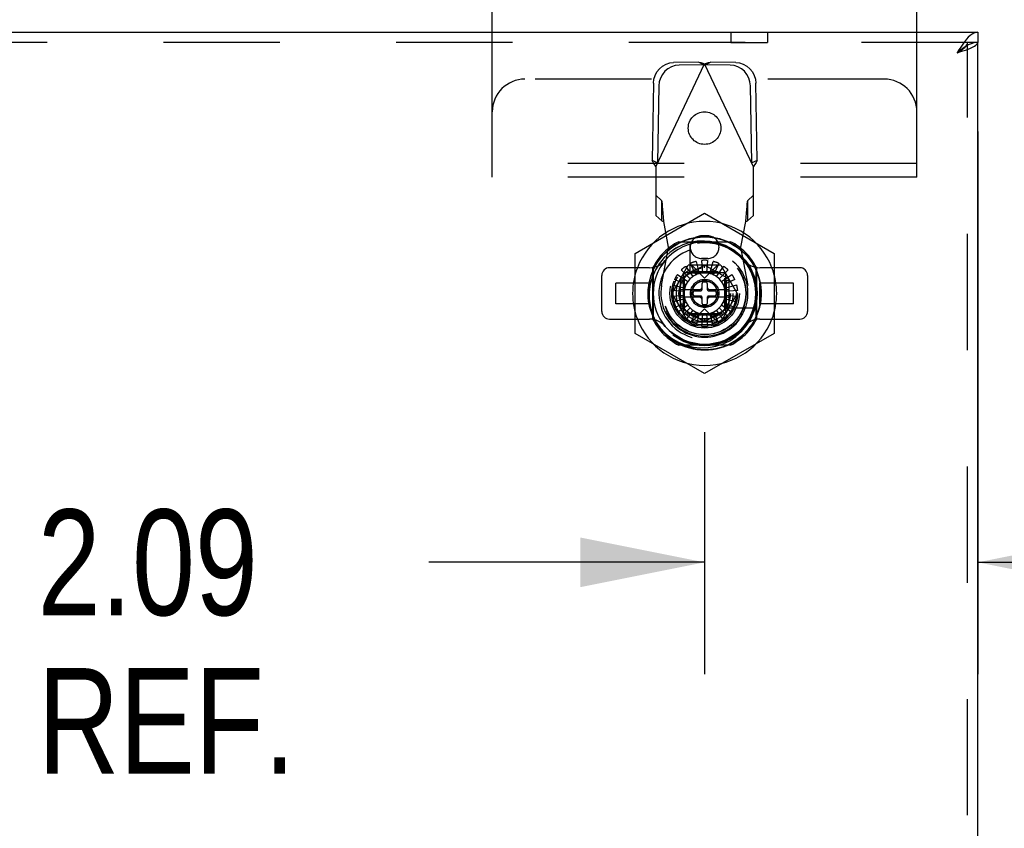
# Model space of a CAD drawing. Header units: inches. Extents: x 0 to 162, y 0 to 105.
# Tile 41 of 80: x 57 to 64.54, y 81.39 to 87.59. Entities that reach past the tile are written whole.
import ezdxf

# ---------------------------------------------------------------- set-up
doc = ezdxf.new("R2010")
doc.units = ezdxf.units.IN
doc.header["$LTSCALE"] = 8.904762
doc.header["$MEASUREMENT"] = 0
doc.linetypes.add('HIDDEN', pattern=[0.2, 0.1, -0.1])
doc.layers.get('0').update_dxf_attribs({"linetype": 'CONTINUOUS'})
doc.layers.add('DEFAULT_2', color=8, linetype='HIDDEN')
doc.layers.add('DIMENSIONS', color=7, linetype='CONTINUOUS')
doc.styles.get("Standard").update_dxf_attribs({"font": 'txt', "width": 0.8})
doc.dimstyles.new('DIMSTYLE_1', dxfattribs={"dimtxt": 0.809524, "dimasz": 0.952381, "dimexe": 0.18, "dimexo": 0.0625, "dimgap": 0.09, "dimtad": 0, "dimtih": 1, "dimtoh": 1, "dimzin": 4, "dimdsep": 46, "dimtxsty": 'Standard', "dimblk": '_FILLED', "dimblk1": '_FILLED', "dimblk2": '_FILLED', "dimcen": 0.09, "dimadec": 0, "dimazin": 0, "dimtfac": 1, "dimtofl": 0, "dimtmove": 0, "dimatfit": 3, "dimldrblk": '_FILLED', "dimfxl": 0, "dimtolj": 1, "dimtzin": 4, "dimarcsym": 0})

# ---------------------------------------------------------------- blocks, each defined once
blk = doc.blocks.new('_FILLED')
at = {"color": 0, "linetype": 'ByBlock'}
blk.add_solid([(0, 0), (-1, 0.2), (-1, -0.2)], dxfattribs=at)
blk = doc.blocks.new('*D3')
at = {"layer": 'DIMENSIONS', "color": 2, "linetype": 'Continuous'}
for p, q in [((64.3335, 86.7296), (64.3335, 82.5731)), ((62.2435, 84.4266), (62.2435, 82.5731)), ((62.2435, 83.4303), (60.1333, 83.4303)), ((64.3335, 83.4303), (66.2383, 83.4303))]:
    blk.add_line(p, q, dxfattribs=at)
at = {"layer": 'DIMENSIONS', "color": 2, "linetype": 'Continuous', "xscale": 0.9523809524, "yscale": 0.9523809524, "zscale": 0.9523809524}
blk.add_blockref('_FILLED', (62.2435, 83.4303), dxfattribs=at)
at = {"layer": 'DIMENSIONS', "color": 2, "linetype": 'Continuous', "xscale": 0.9523809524, "yscale": 0.9523809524, "zscale": 0.9523809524, "rotation": 180}
blk.add_blockref('_FILLED', (64.3335, 83.4303), dxfattribs=at)
at = {"layer": 'DIMENSIONS', "color": 2, "linetype": 'Continuous', "width": 0.8}
for s, p in [('2.09', (57.1381, 83.0255)), ('REF.', (57.1381, 81.8112))]:
    blk.add_text(s, height=0.80952, dxfattribs=at).set_placement(p)

msp = doc.modelspace()

# ---------------------------------------------------------------- linework, layer by layer
at = {"color": 7, "linetype": 'Continuous'}
for p, q in [((60.6179, 87.4892), (60.6179, 87.8312)), ((63.8679, 87.4892), (63.8679, 87.8312)), ((64.3335, 87.4892), (64.3335, 87.4112)), ((64.2617, 87.3917), (64.2473, 87.3836)), ((64.276, 87.3985), (64.2617, 87.3917)), ((61.4561, 85.3514), (61.4561, 85.627)), ((61.8213, 85.6861), (61.5152, 85.6861)), ((62.9718, 85.6861), (62.6657, 85.6861)), ((63.0309, 85.627), (63.0309, 85.3514)), ((61.5152, 85.2924), (61.8213, 85.2924)), ((62.6657, 85.2924), (62.9718, 85.2924))]:
    msp.add_line(p, q, dxfattribs=at)
at = {"color": 3, "linetype": 'Continuous'}
for p, q in [((44.9585, 87.4892), (64.3335, 87.4892)), ((64.2473, 87.4347), (64.233, 87.4166)), ((64.3335, 13.8172), (64.3335, 87.4112))]:
    msp.add_line(p, q, dxfattribs=at)
at = {"color": 8, "linetype": 'HIDDEN'}
for p, q in [((62.443, 87.4892), (62.443, 87.4112)), ((62.724, 87.4892), (62.724, 87.4112)), ((62.443, 87.4112), (62.724, 87.4112))]:
    msp.add_line(p, q, dxfattribs=at)
at = {"linetype": 'HIDDEN'}
for p, q in [((62.443, 87.4892), (62.724, 87.4892)), ((62.0449, 85.8852), (62.4421, 85.8852)), ((61.8475, 85.2906), (61.8475, 85.6878)), ((62.6395, 85.6878), (62.6395, 85.2906)), ((62.4421, 85.0932), (62.0449, 85.0932))]:
    msp.add_line(p, q, dxfattribs=at)
at = {"color": 3, "linetype": 'Continuous'}
for points in [[(64.3335, 87.4892), (64.3191, 87.4876), (64.3048, 87.4828), (64.2904, 87.4749), (64.276, 87.4641), (64.2617, 87.4506), (64.2473, 87.4347)], [(64.233, 87.4166), (64.2186, 87.3969), (64.2042, 87.3757), (64.1899, 87.3537), (64.1755, 87.3312)], [(64.2411, 87.353), (64.2609, 87.3603), (64.279, 87.3676), (64.2949, 87.3749), (64.3084, 87.3821), (64.3192, 87.3894), (64.3271, 87.3967), (64.3319, 87.4039), (64.3335, 87.4112)], [(64.1755, 87.3312), (64.198, 87.3385), (64.22, 87.3458), (64.2411, 87.353)]]:
    msp.add_lwpolyline(points, dxfattribs=at)
at = {"color": 7, "linetype": 'Continuous'}
for points in [[(64.2473, 87.3836), (64.233, 87.3745), (64.2186, 87.3645), (64.2042, 87.3538), (64.1899, 87.3426), (64.1755, 87.3312)], [(64.1755, 87.3312), (64.1894, 87.3401), (64.2029, 87.349), (64.2155, 87.3579), (64.2269, 87.3668), (64.2368, 87.3757), (64.2394, 87.3786)], [(64.3335, 87.4112), (64.3191, 87.4104), (64.3048, 87.408), (64.2904, 87.404), (64.276, 87.3985)]]:
    msp.add_lwpolyline(points, dxfattribs=at)
at = {"linetype": 'HIDDEN'}
msp.add_circle((62.2429, 86.7552), 0.125, dxfattribs=at)
at = {"color": 7, "linetype": 'Continuous'}
for centre, radius, start, end in [((62.2435, 85.4892), 0.5512, 20.95703, 159.04297), ((62.2435, 85.4892), 0.4331, 27.97932, 152.02295), ((62.2435, 85.4892), 0.3937, 40.0052, 139.9948), ((61.8213, 85.8436), 0.1575, 270, 319.9948), ((62.6657, 85.8436), 0.1575, 220.0052, 270), ((61.5152, 85.627), 0.0591, 90, 180), ((62.9718, 85.627), 0.0591, 0, 90), ((61.5152, 85.3514), 0.0591, 180, 270), ((62.9718, 85.3514), 0.0591, 270, 360), ((62.2435, 85.4892), 0.5512, 200.95703, 339.04297), ((61.8213, 85.1349), 0.1575, 40.0052, 90), ((62.2435, 85.4892), 0.4331, 207.97932, 332.02184), ((62.6657, 85.1349), 0.1575, 90, 139.9948), ((62.2435, 85.4892), 0.3937, 220.0052, 319.9948)]:
    msp.add_arc(centre, radius, start, end, dxfattribs=at)
at = {"linetype": 'HIDDEN'}
for start, end in [(116.63185, 153.36815), (26.63185, 63.36815), (206.63185, 243.36815), (296.63185, 333.36815)]:
    msp.add_arc((62.2435, 85.4892), 0.443, start, end, dxfattribs=at)
at = {"layer": 'DEFAULT_2', "color": 8, "linetype": 'HIDDEN'}
for p, q in [((60.6179, 86.8802), (60.6179, 87.4892)), ((63.8679, 86.8802), (63.8679, 87.4892)), ((64.3335, 87.4112), (44.9585, 87.4112)), ((64.2555, 13.8172), (64.2555, 87.4112)), ((61.8695, 86.4597), (62.2435, 87.2471)), ((62.1989, 87.2604), (62.0059, 87.257)), ((62.2405, 87.2407), (62.0475, 87.2373)), ((62.1989, 87.2604), (62.2405, 87.2407)), ((62.6175, 86.4597), (62.2435, 87.2471)), ((62.2465, 87.2407), (62.2881, 87.2604)), ((62.4395, 87.2373), (62.2465, 87.2407)), ((62.4811, 87.257), (62.2881, 87.2604)), ((61.8514, 87.0982), (61.8413, 86.5077)), ((61.893, 87.0784), (61.8829, 86.4879)), ((62.6041, 86.4879), (62.594, 87.0784)), ((62.6457, 86.5077), (62.6356, 87.0982)), ((63.8679, 86.4842), (60.6179, 86.4842)), ((61.8829, 86.4879), (61.8413, 86.5077)), ((61.8695, 86.4597), (61.8695, 86.0859)), ((62.6457, 86.5077), (62.6041, 86.4879)), ((62.6175, 86.0859), (62.6175, 86.4597)), ((61.9155, 86.1994), (61.8695, 86.241)), ((62.6175, 86.241), (62.5715, 86.1994)), ((61.9155, 86.0443), (61.9155, 86.1994)), ((62.5715, 86.1994), (62.5715, 86.0443)), ((61.712, 85.7961), (62.2435, 86.1029)), ((61.8695, 86.0859), (61.9155, 86.0443)), ((62.2435, 86.1029), (62.775, 85.7961)), ((62.5715, 86.0443), (62.6175, 86.0859)), ((61.9679, 85.8436), (61.9301, 86.0404)), ((62.5569, 86.0404), (62.5191, 85.8436)), ((62.2671, 85.9302), (62.2199, 85.9302)), ((62.4239, 85.8829), (62.0631, 85.8829)), ((62.1333, 85.6523), (62.1333, 85.8631)), ((61.712, 85.1824), (61.712, 85.7961)), ((61.9143, 85.5492), (61.9679, 85.8436)), ((62.5191, 85.8436), (62.5727, 85.5492)), ((62.775, 85.7961), (62.775, 85.1824)), ((61.9935, 85.4892), (62.1185, 85.7058)), ((62.2435, 85.7067), (62.0551, 85.598)), ((62.0978, 85.6972), (62.1532, 85.6182)), ((62.3685, 85.7058), (62.1185, 85.7058)), ((62.1769, 85.6319), (62.1362, 85.7194)), ((62.2435, 85.6073), (62.1451, 85.7058)), ((62.1778, 85.7345), (62.2027, 85.6413)), ((62.2671, 85.7569), (62.2199, 85.7569)), ((62.2298, 85.6461), (62.2214, 85.7422)), ((62.2435, 85.684), (62.2435, 85.7067)), ((62.4319, 85.598), (62.2435, 85.7067)), ((62.2435, 85.6073), (62.3419, 85.7058)), ((62.2656, 85.7422), (62.2572, 85.6461)), ((62.2843, 85.6413), (62.3092, 85.7345)), ((62.3508, 85.7194), (62.3101, 85.6319)), ((62.3338, 85.6182), (62.3892, 85.6972)), ((62.3685, 85.7058), (62.4935, 85.4892)), ((61.8498, 85.6696), (61.8498, 85.3088)), ((62.0355, 85.6349), (62.1145, 85.5795)), ((62.1321, 85.6006), (62.0639, 85.6688)), ((62.084, 85.3298), (62.084, 85.6487)), ((62.084, 85.6487), (62.4029, 85.6487)), ((62.361, 85.6447), (62.126, 85.6447)), ((62.3466, 85.6546), (62.1404, 85.6546)), ((62.4231, 85.6688), (62.3549, 85.6006)), ((62.3725, 85.5795), (62.4515, 85.6349)), ((62.4029, 85.6487), (62.4029, 85.3298)), ((62.6372, 85.3088), (62.6372, 85.6696)), ((61.5644, 85.4105), (61.5644, 85.568)), ((61.8203, 85.568), (61.5644, 85.568)), ((61.8203, 85.4105), (61.8203, 85.568)), ((61.9982, 85.5549), (62.0914, 85.53)), ((62.1008, 85.5558), (62.0134, 85.5965)), ((62.0551, 85.598), (62.0551, 85.3805)), ((62.0748, 85.5866), (62.0551, 85.598)), ((62.0781, 85.5924), (62.0781, 85.3861)), ((62.088, 85.3718), (62.088, 85.6067)), ((62.2238, 85.5207), (62.2238, 85.566)), ((62.2356, 85.5778), (62.2514, 85.5778)), ((62.2632, 85.566), (62.2632, 85.5207)), ((62.4736, 85.5965), (62.3862, 85.5558)), ((62.3956, 85.53), (62.4888, 85.5549)), ((62.399, 85.3718), (62.399, 85.6067)), ((62.4089, 85.5924), (62.4089, 85.3861)), ((62.4122, 85.5866), (62.4319, 85.598)), ((62.4319, 85.3805), (62.4319, 85.598)), ((62.6667, 85.4105), (62.6667, 85.568)), ((62.9226, 85.568), (62.6667, 85.568)), ((62.9226, 85.4105), (62.9226, 85.568)), ((62.0866, 85.5029), (61.9905, 85.5114)), ((61.9905, 85.4671), (62.0866, 85.4755)), ((62.1185, 85.2727), (61.9935, 85.4892)), ((62.0669, 85.5187), (62.2041, 85.5187)), ((62.1549, 85.4813), (62.1549, 85.4971)), ((62.1667, 85.5089), (62.212, 85.5089)), ((62.212, 85.4695), (62.1667, 85.4695)), ((62.275, 85.5089), (62.3203, 85.5089)), ((62.3203, 85.4695), (62.275, 85.4695)), ((62.2829, 85.5187), (62.4201, 85.5187)), ((62.3321, 85.4971), (62.3321, 85.4813)), ((62.4935, 85.4892), (62.3685, 85.2727)), ((62.4965, 85.5114), (62.4004, 85.5029)), ((62.4004, 85.4755), (62.4965, 85.4671)), ((61.8203, 85.4105), (61.5644, 85.4105)), ((62.0914, 85.4485), (61.9982, 85.4235)), ((62.0134, 85.3819), (62.1008, 85.4227)), ((62.1145, 85.3989), (62.0355, 85.3436)), ((62.2041, 85.4597), (62.0669, 85.4597)), ((62.2238, 85.4124), (62.2238, 85.4577)), ((62.2514, 85.4006), (62.2356, 85.4006)), ((62.2632, 85.4577), (62.2632, 85.4124)), ((62.4201, 85.4597), (62.2829, 85.4597)), ((62.4515, 85.3436), (62.3725, 85.3989)), ((62.3862, 85.4227), (62.4736, 85.3819)), ((62.4888, 85.4235), (62.3956, 85.4485)), ((62.9226, 85.4105), (62.6667, 85.4105)), ((62.0748, 85.3918), (62.0551, 85.3805)), ((62.2435, 85.2717), (62.0551, 85.3805)), ((62.0639, 85.3097), (62.1321, 85.3779)), ((62.4029, 85.3298), (62.084, 85.3298)), ((62.1532, 85.3602), (62.0978, 85.2812)), ((62.361, 85.3337), (62.126, 85.3337)), ((62.1362, 85.2591), (62.1769, 85.3465)), ((62.3466, 85.3239), (62.1404, 85.3239)), ((62.2435, 85.3711), (62.1451, 85.2727)), ((62.2027, 85.3371), (62.1778, 85.2439)), ((62.2214, 85.2362), (62.2298, 85.3323)), ((62.4319, 85.3805), (62.2435, 85.2717)), ((62.2435, 85.3711), (62.3419, 85.2727)), ((62.2572, 85.3323), (62.2656, 85.2362)), ((62.3092, 85.2439), (62.2843, 85.3371)), ((62.3101, 85.3465), (62.3508, 85.2591)), ((62.3892, 85.2812), (62.3338, 85.3602)), ((62.3549, 85.3779), (62.4231, 85.3097)), ((62.4066, 85.379), (62.6173, 85.379)), ((62.4122, 85.3918), (62.4319, 85.3805)), ((62.1185, 85.2727), (62.3685, 85.2727)), ((62.2435, 85.2944), (62.2435, 85.2717)), ((62.2435, 84.8755), (61.712, 85.1824)), ((62.775, 85.1824), (62.2435, 84.8755)), ((62.0631, 85.0955), (62.4239, 85.0955))]:
    msp.add_line(p, q, dxfattribs=at)
at = {"layer": 'DEFAULT_2', "linetype": 'HIDDEN'}
for p, q in [((63.6179, 87.1302), (60.8679, 87.1302)), ((60.6179, 86.3802), (60.6179, 86.8802)), ((63.8679, 86.3802), (63.8679, 86.8802)), ((63.8679, 86.3802), (60.6179, 86.3802))]:
    msp.add_line(p, q, dxfattribs=at)
at = {"layer": 'DEFAULT_2', "color": 8, "linetype": 'HIDDEN'}
for points in [[(64.2394, 87.3786), (64.2448, 87.3846), (64.2507, 87.3934), (64.2543, 87.4023), (64.2555, 87.4112)], [(61.8514, 87.0982), (61.8549, 87.1288), (61.864, 87.1582), (61.8785, 87.1854), (61.8978, 87.2094), (61.9211, 87.2292), (61.9476, 87.2441), (61.9762, 87.2535), (62.0059, 87.257)], [(62.0475, 87.2373), (62.0178, 87.2338), (61.9891, 87.2244), (61.9627, 87.2095), (61.9394, 87.1897), (61.9201, 87.1657), (61.9056, 87.1385), (61.8964, 87.109), (61.893, 87.0784)], [(62.1989, 87.2604), (62.2135, 87.2561), (62.2284, 87.2516), (62.2435, 87.2471)], [(62.2435, 87.2471), (62.2586, 87.2516), (62.2735, 87.2561), (62.2881, 87.2604)], [(62.594, 87.0784), (62.5905, 87.109), (62.5814, 87.1385), (62.5669, 87.1657), (62.5476, 87.1897), (62.5243, 87.2095), (62.4978, 87.2244), (62.4692, 87.2338), (62.4395, 87.2373)], [(62.4811, 87.257), (62.5108, 87.2535), (62.5394, 87.2441), (62.5659, 87.2292), (62.5892, 87.2094), (62.6085, 87.1854), (62.623, 87.1582), (62.6321, 87.1288), (62.6356, 87.0982)], [(61.8695, 86.4597), (61.8599, 86.4758), (61.8505, 86.4918), (61.8413, 86.5077)], [(62.6457, 86.5077), (62.6365, 86.4918), (62.6271, 86.4758), (62.6175, 86.4597)], [(61.9301, 86.0404), (61.928, 86.0724), (61.9259, 86.1031), (61.9238, 86.1313), (61.9218, 86.156), (61.9197, 86.176), (61.9176, 86.1907), (61.9155, 86.1994)], [(62.5715, 86.1994), (62.5694, 86.1907), (62.5673, 86.176), (62.5652, 86.156), (62.5632, 86.1313), (62.5611, 86.1031), (62.559, 86.0724), (62.5569, 86.0404)], [(61.9155, 86.0443), (61.9204, 86.0436), (61.9252, 86.0422), (61.9301, 86.0404)], [(62.5569, 86.0404), (62.5618, 86.0422), (62.5666, 86.0436), (62.5715, 86.0443)], [(61.8685, 85.2727), (61.841, 85.3294), (61.822, 85.3901), (61.8119, 85.4531), (61.8113, 85.5169), (61.8202, 85.5805), (61.8383, 85.6421), (61.8653, 85.7002), (61.9005, 85.7536), (61.943, 85.8011), (61.9919, 85.8417), (62.046, 85.8746), (62.1044, 85.8993), (62.1659, 85.9153), (62.2291, 85.922), (62.2932, 85.9194), (62.3566, 85.9073), (62.4173, 85.8858), (62.4739, 85.8558), (62.5253, 85.818), (62.5706, 85.7731), (62.6087, 85.7218), (62.6393, 85.665), (62.661, 85.6041), (62.6735, 85.5406), (62.6763, 85.4762), (62.6697, 85.4122), (62.6535, 85.35), (62.6284, 85.2908), (62.5948, 85.236), (62.5534, 85.1868), (62.5055, 85.1444), (62.4516, 85.1094), (62.3929, 85.0828), (62.3309, 85.0651), (62.267, 85.0568), (62.2027, 85.0581), (62.1394, 85.0689), (62.0786, 85.0888), (62.0211, 85.1176), (61.9687, 85.1546), (61.9222, 85.1989), (61.8828, 85.2495), (61.8514, 85.3055), (61.8285, 85.3655), (61.8147, 85.4284), (61.8105, 85.4926), (61.8158, 85.5566), (61.8302, 85.6185), (61.8535, 85.6775), (61.8853, 85.7325), (61.9248, 85.7825), (61.9715, 85.8262), (62.0242, 85.8626), (62.0816, 85.8909), (62.1422, 85.9103), (62.2051, 85.9205), (62.2685, 85.9215), (62.3312, 85.9133), (62.392, 85.896), (62.4496, 85.87), (62.5029, 85.836), (62.5507, 85.7945), (62.592, 85.7463), (62.626, 85.6924), (62.6516, 85.6341), (62.6685, 85.5723), (62.6761, 85.5087), (62.6743, 85.4449), (62.6631, 85.3824), (62.643, 85.3223), (62.6144, 85.2656), (62.5775, 85.2136), (62.5329, 85.1671), (62.4819, 85.1277), (62.4256, 85.0963), (62.3655, 85.0737), (62.3029, 85.0602), (62.2391, 85.0562), (62.1756, 85.0616), (62.1135, 85.0761), (62.0541, 85.0998), (61.999, 85.1319), (61.9487, 85.172), (61.9049, 85.2193), (61.8685, 85.2727)], [(62.2435, 85.8903), (62.1865, 85.8884), (62.1303, 85.8785), (62.0761, 85.8608), (62.0244, 85.8355), (61.9771, 85.8033), (61.9344, 85.7646), (61.897, 85.7196), (61.8665, 85.6703), (61.8432, 85.6174), (61.8271, 85.5607), (61.8191, 85.5023), (61.8192, 85.4439), (61.8275, 85.3849), (61.8438, 85.3281), (61.8685, 85.2727)], [(62.1868, 85.8885), (62.1304, 85.8785), (62.0758, 85.8607), (62.0237, 85.835), (61.9765, 85.8028), (61.9343, 85.7645)], [(61.8971, 85.7197), (61.8666, 85.6705), (61.8433, 85.6176), (61.8271, 85.5607), (61.8191, 85.5017), (61.8193, 85.4429), (61.8278, 85.3839), (61.8443, 85.327), (61.8685, 85.2727)], [(61.8685, 85.2727), (61.9036, 85.2243), (61.945, 85.1814), (61.9919, 85.1446), (62.0433, 85.1148), (62.0989, 85.0924), (62.1561, 85.0781), (62.2138, 85.0721), (62.2722, 85.0742), (62.3295, 85.0844), (62.3841, 85.1022), (62.4354, 85.1273), (62.4826, 85.1592), (62.5246, 85.1971), (62.5612, 85.2408), (62.591, 85.2889)], [(61.8685, 85.2727), (61.9033, 85.2246), (61.9439, 85.1823), (61.9904, 85.1456), (62.041, 85.1159), (62.096, 85.0933), (62.1538, 85.0785), (62.2122, 85.0722), (62.2707, 85.074), (62.3289, 85.0842), (62.384, 85.1022), (62.4354, 85.1273), (62.4832, 85.1597), (62.5253, 85.1979), (62.5614, 85.2412), (62.5908, 85.2886)]]:
    msp.add_lwpolyline(points, dxfattribs=at)
for radius in [0.4011, 0.3898, 0.3287, 0.3169, 0.315, 0.2657, 0.252, 0.2416, 0.2165, 0.1969, 0.1949, 0.1083, 0.0984, 0.0965]:
    msp.add_circle((62.2435, 85.4892), radius, dxfattribs=at)
at = {"layer": 'DEFAULT_2', "linetype": 'HIDDEN'}
for centre, start, end in [((60.8679, 86.8802), 90, 180), ((63.6179, 86.8802), 0, 90)]:
    msp.add_arc(centre, 0.25, start, end, dxfattribs=at)
at = {"layer": 'DEFAULT_2', "color": 8, "linetype": 'HIDDEN'}
for centre, radius, start, end in [((62.2199, 85.8436), 0.0866, 90, 270), ((62.2671, 85.8436), 0.0866, 270, 90), ((62.2435, 85.4892), 0.3504, 108.33707, 341.66292), ((62.2435, 85.4892), 0.3937, 139.9948, 220.0052), ((62.2435, 85.4892), 0.2539, 125, 135), ((62.2435, 85.4892), 0.2539, 105, 115), ((62.2435, 85.4892), 0.2539, 85, 95), ((62.2435, 85.4892), 0.2539, 65, 75), ((62.2435, 85.4892), 0.2539, 45, 55), ((62.2435, 85.4892), 0.3937, 319.9948, 40.0052), ((62.2435, 85.4892), 0.5512, 159.04297, 200.95703), ((62.2435, 85.4892), 0.4331, 152.02295, 207.97932), ((62.2435, 85.4892), 0.2539, 145, 155), ((62.2435, 85.4892), 0.1575, 5, 175), ((62.2435, 85.4892), 0.2539, 25, 35), ((62.2435, 85.4892), 0.4331, 332.02184, 27.97932), ((62.2435, 85.4892), 0.5512, 339.04297, 20.95703), ((62.2435, 85.4892), 0.3346, 169.67298, 10.32702), ((62.2435, 85.4892), 0.2539, 165, 175), ((62.2356, 85.566), 0.0118, 90, 180), ((62.2514, 85.566), 0.0118, 0, 90), ((62.2435, 85.4892), 0.2539, 5, 15), ((62.0669, 85.5306), 0.0118, 180, 270), ((62.0793, 85.5306), 0.0118, 270, 345.86626), ((62.2435, 85.4892), 0.1575, 185, 355), ((62.1667, 85.4971), 0.0118, 90, 180), ((62.1667, 85.4813), 0.0118, 180, 270), ((62.2041, 85.5384), 0.0197, 270, 360), ((62.212, 85.5207), 0.0118, 270, 360), ((62.212, 85.4577), 0.0118, 0, 90), ((62.2829, 85.5384), 0.0197, 180, 270), ((62.275, 85.5207), 0.0118, 180, 270), ((62.275, 85.4577), 0.0118, 90, 180), ((62.3203, 85.4971), 0.0118, 0, 90), ((62.3203, 85.4813), 0.0118, 270, 360), ((62.4077, 85.5306), 0.0118, 194.13406, 270), ((62.4201, 85.5306), 0.0118, 270, 360), ((62.2435, 85.4892), 0.2539, 185, 195), ((62.0669, 85.4479), 0.0118, 90, 180), ((62.0793, 85.4479), 0.0118, 14.13406, 90), ((62.2041, 85.44), 0.0197, 0, 90), ((62.2356, 85.4124), 0.0118, 180, 270), ((62.2514, 85.4124), 0.0118, 270, 360), ((62.2829, 85.44), 0.0197, 90, 180), ((62.4077, 85.4479), 0.0118, 90, 165.86626), ((62.4201, 85.4479), 0.0118, 0, 90), ((62.2435, 85.4892), 0.2539, 345, 355), ((62.2435, 85.4892), 0.2539, 205, 215), ((62.2435, 85.4892), 0.2539, 325, 335), ((62.2435, 85.4892), 0.2539, 225, 235), ((62.2435, 85.4892), 0.2539, 245, 255), ((62.2435, 85.4892), 0.2539, 285, 295), ((62.2435, 85.4892), 0.2539, 305, 315), ((62.2435, 85.4892), 0.2539, 265, 275)]:
    msp.add_arc(centre, radius, start, end, dxfattribs=at)

# ---------------------------------------------------------------- dimensions: what is measured, and where the dimension line sits
at = {"layer": 'DIMENSIONS', "color": 2, "linetype": 'Continuous'}
dim = msp.add_linear_dim(base=(62.2435, 83.4303), p1=(64.3335, 86.7296), p2=(62.2435, 84.4266), angle=180, text='<>\\PREF.', dimstyle='DIMSTYLE_1', dxfattribs=at)
dim.commit()
dim.dimension.update_dxf_attribs({"geometry": '*D3', "text_midpoint": (58.4333, 82.8231), "dimtype": 160})

doc.saveas('drawing.dxf')
